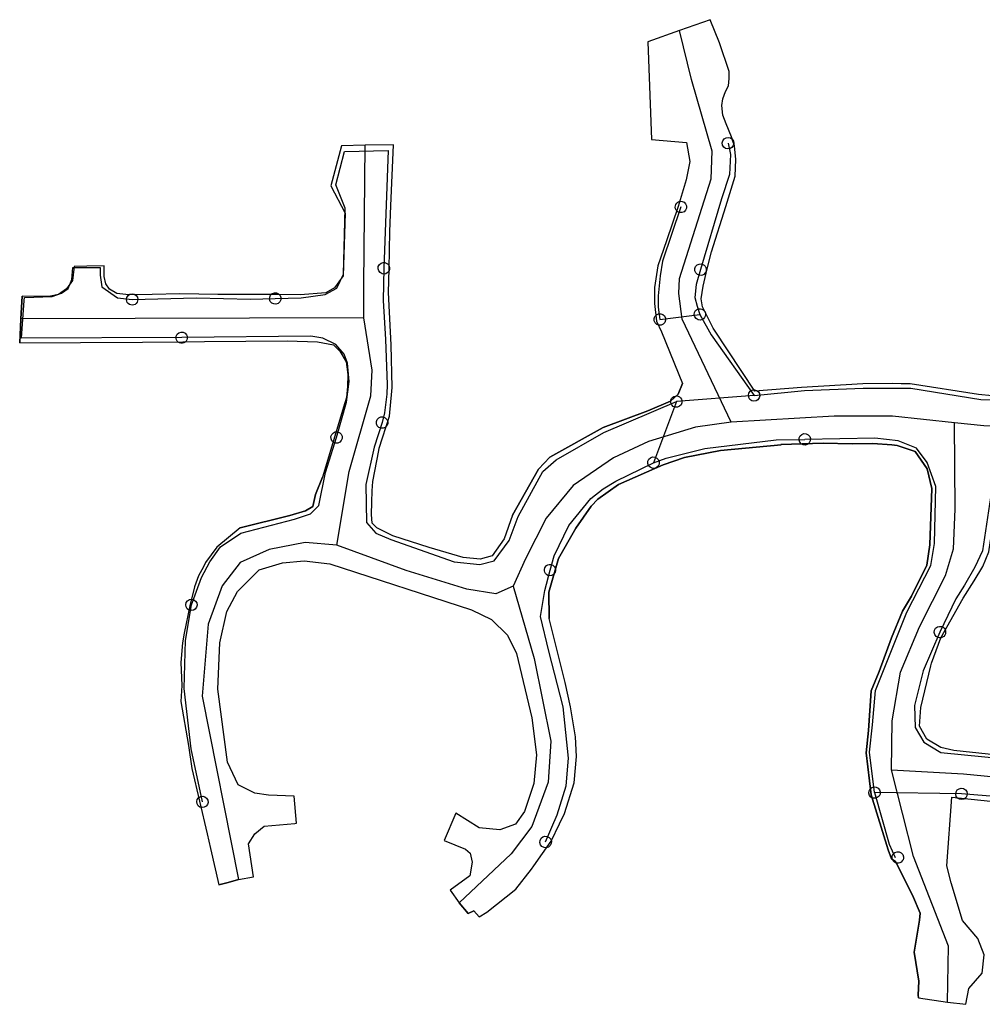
# Model space of a CAD drawing. Extents: x 166506 to 171543, y 332500 to 338212.
# Tile 36 of 139: x 166967 to 167167, y 335743 to 335947. Entities that reach past the tile are written whole.
import ezdxf

# ---------------------------------------------------------------- set-up
doc = ezdxf.new("R2010")
doc.units = 0
doc.header["$MEASUREMENT"] = 0
doc.layers.get('0').update_dxf_attribs({"color": 1, "linetype": 'CONTINUOUS'})
for name, color, linetype in [('IRISH_OS_1000S_FEATURE', 252, 'CONTINUOUS'), ('UNDERGROUND_ROUTE', 1, 'CONTINUOUS'), ('UUB', 1, 'CONTINUOUS')]:
    doc.layers.add(name, color=color, linetype=linetype)

# ---------------------------------------------------------------- blocks, each defined once
blk = doc.blocks.new('UUB_LOCATION_AC_T02')
at = {"color": 0, "linetype": 'ByBlock'}
blk.add_lwpolyline([(18862, 2286, -1), (-18862, -2286, -1), (18862, 2286)], format="xyb", close=True, dxfattribs=at)

msp = doc.modelspace()

# ---------------------------------------------------------------- linework, layer by layer
at = {"layer": 'IRISH_OS_1000S_FEATURE', "color": 9}
for points in [[(167168.71, 335869.324), (167165.862, 335869.631), (167151.665, 335871.781), (167149.796, 335871.835), (167148.057, 335871.914), (167141.879, 335871.802), (167129.142, 335871.045), (167119.427, 335870.323), (167111.049, 335882.978), (167110.797, 335883.359), (167108.574, 335887.813), (167108.316, 335889.477), (167108.716, 335892.1), (167109.586, 335895.698), (167110.439, 335899.224), (167113.394, 335908.661), (167115.35, 335914.91), (167115.523, 335918.415), (167115.216, 335921.215), (167114.889, 335922.185), (167114.576, 335923.115), (167113.497, 335925.761), (167112.82, 335927.562), (167112.596, 335929.563), (167112.828, 335930.972), (167113.358, 335932.503), (167113.983, 335933.662), (167114.117, 335935.175), (167114.129, 335935.994), (167114.139, 335936.673), (167112.08, 335942.603), (167110.166, 335947.411), (167103.826, 335945.143), (167097.251, 335942.792), (167098.019, 335922.56), (167105.233, 335921.905), (167105.945, 335917.942), (167105.185, 335914.138), (167103.553, 335908.632), (167101.111, 335901.494), (167099.319, 335896.307), (167098.61, 335891.79), (167098.59, 335888.46), (167099.06, 335884.81), (167100.046, 335882.576), (167104.411, 335871.85), (167103.532, 335869.694), (167101.923, 335868.239), (167097.234, 335866.189), (167087.966, 335862.721), (167076.932, 335856.582), (167074.515, 335854.097), (167069.175, 335844.569), (167067.434, 335839.624), (167064.917, 335836.083), (167062.413, 335835.438), (167058.904, 335835.786), (167051.877, 335837.84), (167044.35, 335840.264), (167040.982, 335841.943), (167040.006, 335842.859), (167039.862, 335844.712), (167039.928, 335847.242), (167039.998, 335849.6), (167040.173, 335851.508), (167041.414, 335857.944), (167041.514, 335858.46), (167043.64, 335865.13), (167044.126, 335870.282), (167044.198, 335871.044), (167043.982, 335879.894), (167043.845, 335882.633), (167043.437, 335890.807), (167043.538, 335895.698), (167043.698, 335903.417), (167043.924, 335908.778), (167044.457, 335921.453), (167038.598, 335921.332), (167033.644, 335921.229), (167031.481, 335912.937), (167034.456, 335907.258), (167033.988, 335894.215), (167032.225, 335891.765), (167030.409, 335890.723), (167025.063, 335890.315), (167020.711, 335890.355), (167012.576, 335890.336), (167008.028, 335890.381), (167000.124, 335890.473), (166994.37, 335890.383), (166989.561, 335890.265), (166987.064, 335890.596), (166985.521, 335891.479), (166984.78, 335892.585), (166984.386, 335894.083), (166984.44, 335896.3), (166980.829, 335896.273), (166978.206, 335896.161), (166977.808, 335893.291), (166976.615, 335891.564), (166974.967, 335890.362), (166972.942, 335889.917), (166967.378, 335890.033), (166967.105, 335885.294), (166966.882, 335880.33), (166979.531, 335880.412), (166992.351, 335880.495), (167000.76, 335880.55), (167005.215, 335880.589), (167022.368, 335880.737), (167028.704, 335880.542), (167031.975, 335879.915), (167033.326, 335878.61), (167034.607, 335876.353), (167034.966, 335873.783), (167034.916, 335871.251), (167034.696, 335868.986), (167034.348, 335867.875), (167029.732, 335852.43), (167028.281, 335848.859), (167027.693, 335846.317), (167026.219, 335845.411), (167022.932, 335844.452), (167012.626, 335841.898), (167007.78, 335837.925), (167005.473, 335834.717), (167005.002, 335833.803), (167004, 335831.951), (167003.186, 335829.64), (167002.177, 335825.749), (167000.993, 335820.074), (167000.641, 335818.059), (167000.348, 335813.935), (167000.523, 335809.162), (167000.34, 335805.845), (167001.898, 335796.715), (167002.624, 335791.949), (167005.803, 335778.376), (167006.481, 335775.357), (167008.204, 335767.807), (167010.139, 335768.294), (167012.273, 335768.873), (167015.425, 335769.49), (167014.37, 335776.285), (167015.682, 335778.379), (167017.59, 335779.956), (167023.986, 335780.536), (167024.361, 335780.57), (167023.845, 335786.24), (167018.531, 335786.396), (167015.704, 335786.846), (167012.234, 335788.57), (167009.974, 335793.282), (167007.978, 335808.427), (167008.428, 335818.064), (167009.884, 335824.513), (167012.063, 335828.684), (167016.589, 335833.217), (167021.409, 335834.68), (167025.935, 335835.079), (167031.277, 335834.43), (167060.623, 335824.861), (167064.774, 335822.857), (167068.133, 335819.625), (167069.996, 335815.852), (167073.187, 335802.451), (167074.141, 335794.811), (167073.575, 335788.842), (167071.618, 335783.056), (167069.75, 335780.362), (167066.532, 335779.202), (167062.26, 335779.621), (167057.4, 335782.658), (167054.962, 335777.014), (167059.413, 335775.222), (167060.378, 335774.4), (167060.786, 335772.499), (167060.325, 335769.66), (167056.184, 335766.669), (167058.082, 335764.062), (167059.982, 335761.878), (167061.125, 335762.42), (167062.22, 335761.172), (167063.833, 335762.136), (167069.869, 335766.906), (167073.075, 335771.028), (167073.556, 335771.761), (167077.16, 335776.89), (167078.934, 335780.439), (167079.96, 335782.636), (167081.923, 335788.991), (167082.463, 335794.466), (167082.199, 335798.548), (167081.201, 335804.749), (167080.089, 335809.815), (167076.792, 335823.105), (167076.67, 335828.537), (167078.72, 335835.563), (167082.292, 335841.817), (167085.471, 335846.416), (167086.889, 335847.849), (167091.179, 335850.907), (167100.406, 335854.978), (167104.849, 335856.517), (167112.299, 335857.973), (167124.933, 335859.145), (167124.85, 335859.221), (167133.617, 335859.498), (167139.642, 335859.342), (167143.967, 335859.393), (167147.843, 335859.152), (167149.017, 335859.018), (167152.694, 335857.77), (167155.175, 335854.14), (167156.205, 335850.095), (167155.78, 335838.416), (167155.135, 335834.199), (167151.959, 335827.726), (167150.08, 335824.599), (167147.816, 335819.049), (167145.237, 335812.099), (167143.614, 335808.084), (167143.034, 335799.86), (167142.558, 335795.207), (167143.598, 335786.466), (167147.108, 335775.082), (167147.78, 335773.171), (167148.642, 335772.624), (167152.158, 335765.662), (167153.764, 335761.919), (167153.594, 335760.452), (167152.52, 335753.809), (167153.464, 335747.802), (167153.323, 335744.904), (167153.382, 335744.348), (167159.45, 335743.459), (167163.203, 335742.994), (167163.883, 335746.29), (167166.623, 335749.441), (167167.063, 335753.247), (167165.722, 335756.679), (167162.513, 335760.371), (167160.199, 335768.224), (167159.317, 335771.765), (167160.358, 335785.991), (167177.102, 335784.288)], [(167110.166, 335947.411), (167103.826, 335945.143)], [(167114.129, 335935.994), (167114.139, 335936.673), (167112.08, 335942.603), (167110.166, 335947.411)], [(167103.826, 335945.143), (167097.251, 335942.792)], [(167114.564, 335863.873), (167104.387, 335885.242), (167103.65, 335890.536), (167103.835, 335893.66), (167110.389, 335914.404), (167110.611, 335920.084), (167106.288, 335934.982), (167103.826, 335945.143)], [(167097.251, 335942.792), (167098.019, 335922.56)], [(167114.889, 335922.185), (167114.576, 335923.115), (167113.497, 335925.761), (167112.82, 335927.562), (167112.596, 335929.563), (167112.828, 335930.972), (167113.358, 335932.503), (167113.983, 335933.662), (167114.117, 335935.175), (167114.129, 335935.994)], [(167098.019, 335922.56), (167105.233, 335921.905), (167105.945, 335917.942), (167105.185, 335914.138), (167103.553, 335908.632)], [(167033.644, 335921.229), (167031.481, 335912.937), (167034.456, 335907.258), (167033.988, 335894.215), (167032.225, 335891.765), (167030.409, 335890.723), (167025.063, 335890.315), (167020.711, 335890.355)], [(167038.598, 335921.332), (167033.644, 335921.229)], [(167038.313, 335885.493), (167038.293, 335892.342), (167038.598, 335921.332)], [(167044.457, 335921.453), (167038.598, 335921.332)], [(167043.924, 335908.778), (167044.457, 335921.453)], [(167113.394, 335908.661), (167115.35, 335914.91), (167115.523, 335918.415), (167115.216, 335921.215), (167114.889, 335922.185)], [(167043.538, 335895.698), (167043.698, 335903.417), (167043.924, 335908.778)], [(167103.553, 335908.632), (167101.111, 335901.494), (167099.319, 335896.307)], [(167109.586, 335895.698), (167110.439, 335899.224), (167113.394, 335908.661)], [(166980.829, 335896.273), (166978.206, 335896.161), (166977.808, 335893.291), (166976.615, 335891.564), (166974.967, 335890.362), (166972.942, 335889.917), (166967.378, 335890.033)], [(166994.37, 335890.383), (166989.561, 335890.265), (166987.064, 335890.596), (166985.521, 335891.479), (166984.78, 335892.585), (166984.386, 335894.083), (166984.44, 335896.3), (166980.829, 335896.273)], [(167099.319, 335896.307), (167098.61, 335891.79), (167098.59, 335888.46), (167099.06, 335884.81)], [(167043.845, 335882.633), (167043.437, 335890.807), (167043.538, 335895.698)], [(167111.049, 335882.978), (167110.797, 335883.359), (167108.574, 335887.813), (167108.316, 335889.477), (167108.716, 335892.1), (167109.586, 335895.698)], [(166967.105, 335885.294), (166967.378, 335890.033)], [(167008.028, 335890.381), (167000.124, 335890.473), (166994.37, 335890.383)], [(167020.711, 335890.355), (167012.576, 335890.336), (167008.028, 335890.381)], [(167181.617, 335887.429), (167183.251, 335880.258), (167186.071, 335871.654), (167174.066, 335869.017), (167168.71, 335869.324), (167165.862, 335869.631), (167151.665, 335871.781)], [(166966.882, 335880.33), (166967.105, 335885.294)], [(167038.313, 335885.493), (166967.105, 335885.294)], [(167032.707, 335838.334), (167035.222, 335853.594), (167039.744, 335869.31), (167040.006, 335874.638), (167038.313, 335885.493)], [(167099.06, 335884.81), (167100.046, 335882.576), (167104.411, 335871.85)], [(167044.126, 335870.282), (167044.198, 335871.044), (167043.982, 335879.894), (167043.845, 335882.633)], [(167148.057, 335871.914), (167141.879, 335871.802), (167129.142, 335871.045), (167119.427, 335870.323), (167111.049, 335882.978)], [(166966.882, 335880.33), (166979.531, 335880.412)], [(166979.531, 335880.412), (166992.351, 335880.495)], [(166992.351, 335880.495), (167000.76, 335880.55), (167005.215, 335880.589)], [(167005.215, 335880.589), (167022.368, 335880.737), (167028.704, 335880.542), (167031.975, 335879.915), (167033.326, 335878.61), (167034.607, 335876.353), (167034.966, 335873.783), (167034.916, 335871.251), (167034.696, 335868.986), (167034.348, 335867.875)], [(167069.175, 335844.569), (167074.515, 335854.097), (167076.932, 335856.582), (167087.966, 335862.721), (167097.234, 335866.189), (167101.923, 335868.239), (167103.532, 335869.694), (167104.411, 335871.85)], [(167151.665, 335871.781), (167149.796, 335871.835), (167148.057, 335871.914)], [(167041.414, 335857.944), (167041.514, 335858.46), (167043.64, 335865.13), (167044.126, 335870.282)], [(167034.348, 335867.875), (167029.732, 335852.43)], [(167191.622, 335866.933), (167186.156, 335864.47), (167179.483, 335863.141), (167172.875, 335862.971), (167166.937, 335863.111), (167160.876, 335863.701)], [(167114.564, 335863.873), (167107.154, 335862.802), (167097.409, 335859.813), (167090.088, 335856.422), (167081.742, 335850.705), (167076.115, 335843.918), (167071.862, 335835.489), (167069.26, 335829.809)], [(167148.007, 335865.11), (167135.904, 335865.125), (167114.564, 335863.873)], [(167147.827, 335791.68), (167147.93, 335801.813), (167149.691, 335811.956), (167153.618, 335821.365), (167159.021, 335832.041), (167160.691, 335837.539), (167160.994, 335845.82), (167160.876, 335863.701)], [(167160.876, 335863.701), (167148.007, 335865.11)], [(167139.642, 335859.342), (167133.617, 335859.498), (167124.85, 335859.221), (167124.933, 335859.145)], [(167147.843, 335859.152), (167143.967, 335859.393), (167139.642, 335859.342)], [(167069.175, 335844.569), (167067.434, 335839.624), (167064.917, 335836.083), (167062.413, 335835.438), (167058.904, 335835.786), (167051.877, 335837.84), (167044.35, 335840.264), (167040.982, 335841.943), (167040.006, 335842.859), (167039.862, 335844.712), (167039.928, 335847.242), (167039.998, 335849.6), (167040.173, 335851.508), (167041.414, 335857.944)], [(167124.933, 335859.145), (167112.299, 335857.973), (167104.849, 335856.517), (167100.406, 335854.978)], [(167151.959, 335827.726), (167155.135, 335834.199), (167155.78, 335838.416), (167156.205, 335850.095), (167155.175, 335854.14), (167152.694, 335857.77), (167149.017, 335859.018), (167147.843, 335859.152)], [(167162.709, 335827.32), (167164.995, 335830.879), (167166.729, 335833.875), (167168, 335836.952), (167170.235, 335851.756), (167172.028, 335856.381), (167173.693, 335857.134), (167177.314, 335857.364), (167186.174, 335858.145)], [(167100.406, 335854.978), (167091.179, 335850.907), (167086.889, 335847.849), (167085.471, 335846.416), (167082.292, 335841.817)], [(167012.626, 335841.898), (167022.932, 335844.452), (167026.219, 335845.411), (167027.693, 335846.317), (167028.281, 335848.859), (167029.732, 335852.43)], [(167012.626, 335841.898), (167007.78, 335837.925), (167005.473, 335834.717), (167005.002, 335833.803)], [(167082.292, 335841.817), (167078.72, 335835.563), (167076.67, 335828.537), (167076.792, 335823.105)], [(167032.707, 335838.334), (167026.159, 335838.869), (167018.654, 335837.431), (167012.666, 335834.688), (167008.884, 335829.859), (167005.961, 335821.897), (167004.742, 335806.988), (167012.273, 335768.873)], [(167069.26, 335829.809), (167065.682, 335828.221), (167059.668, 335829.197), (167047.057, 335833.077), (167032.707, 335838.334)], [(167012.273, 335768.873), (167015.425, 335769.49), (167014.37, 335776.285), (167015.682, 335778.379), (167017.59, 335779.956), (167023.986, 335780.536), (167024.361, 335780.57), (167023.845, 335786.24), (167018.531, 335786.396), (167015.704, 335786.846), (167012.234, 335788.57), (167009.974, 335793.282), (167007.978, 335808.427), (167008.428, 335818.064), (167009.884, 335824.513), (167012.063, 335828.684), (167016.589, 335833.217), (167021.409, 335834.68), (167025.935, 335835.079), (167031.277, 335834.43), (167060.623, 335824.861), (167064.774, 335822.857), (167068.133, 335819.625), (167069.996, 335815.852), (167073.187, 335802.451), (167074.141, 335794.811), (167073.575, 335788.842), (167071.618, 335783.056), (167069.75, 335780.362), (167066.532, 335779.202), (167062.26, 335779.621), (167057.4, 335782.658), (167054.962, 335777.014), (167059.413, 335775.222), (167060.378, 335774.4), (167060.786, 335772.499), (167060.325, 335769.66), (167056.184, 335766.669), (167058.082, 335764.062)], [(167005.002, 335833.803), (167004, 335831.951), (167003.186, 335829.64), (167002.177, 335825.749), (167000.993, 335820.074)], [(167185.375, 335793.028), (167160.711, 335795.687), (167158.059, 335796.333), (167155.131, 335798.057), (167153.642, 335800.771), (167153.862, 335804.632), (167155.939, 335813.254), (167156.094, 335813.836), (167158.073, 335819.087), (167162.709, 335827.32), (167164.995, 335830.879), (167166.729, 335833.875)], [(167069.26, 335829.809), (167073.649, 335814.775), (167077.109, 335797.632), (167076.587, 335789.114), (167073.163, 335779.878), (167068.867, 335774.201), (167058.082, 335764.062)], [(167147.816, 335819.049), (167150.08, 335824.599), (167151.959, 335827.726)], [(167155.939, 335813.254), (167156.094, 335813.836), (167158.073, 335819.087), (167162.709, 335827.32)], [(167081.201, 335804.749), (167080.089, 335809.815), (167076.792, 335823.105)], [(167000.993, 335820.074), (167000.641, 335818.059), (167000.348, 335813.935), (167000.523, 335809.162), (167000.34, 335805.845)], [(167145.237, 335812.099), (167147.816, 335819.049)], [(167185.375, 335793.028), (167160.711, 335795.687), (167158.059, 335796.333), (167155.131, 335798.057), (167153.642, 335800.771), (167153.862, 335804.632), (167155.939, 335813.254)], [(167143.034, 335799.86), (167143.614, 335808.084), (167145.237, 335812.099)], [(167000.34, 335805.845), (167001.898, 335796.715), (167002.624, 335791.949)], [(167082.463, 335794.466), (167082.199, 335798.548), (167081.201, 335804.749)], [(167143.598, 335786.466), (167142.558, 335795.207), (167143.034, 335799.86)], [(167079.96, 335782.636), (167081.923, 335788.991), (167082.463, 335794.466)], [(167002.624, 335791.949), (167005.803, 335778.376)], [(167147.827, 335791.68), (167162.758, 335790.834), (167200, 335787.263)], [(167159.45, 335743.459), (167159.623, 335755.049), (167152.359, 335773.694), (167147.827, 335791.68)], [(167147.78, 335773.171), (167147.108, 335775.082), (167143.598, 335786.466)], [(167159.317, 335771.765), (167160.358, 335785.991), (167177.102, 335784.288)], [(167073.556, 335771.761), (167077.16, 335776.89), (167078.934, 335780.439), (167079.96, 335782.636)], [(167005.803, 335778.376), (167006.481, 335775.357), (167008.204, 335767.807)], [(167063.833, 335762.136), (167069.869, 335766.906), (167073.075, 335771.028), (167073.556, 335771.761)], [(167148.642, 335772.624), (167147.78, 335773.171)], [(167153.594, 335760.452), (167153.764, 335761.919), (167152.158, 335765.662), (167148.642, 335772.624)], [(167163.883, 335746.29), (167166.623, 335749.441), (167167.063, 335753.247), (167165.722, 335756.679), (167162.513, 335760.371), (167160.199, 335768.224), (167159.317, 335771.765)], [(167010.139, 335768.294), (167008.204, 335767.807)], [(167012.273, 335768.873), (167010.139, 335768.294)], [(167061.125, 335762.42), (167059.982, 335761.878), (167058.082, 335764.062)], [(167061.125, 335762.42), (167062.22, 335761.172), (167063.833, 335762.136)], [(167153.382, 335744.348), (167153.323, 335744.904), (167153.464, 335747.802), (167152.52, 335753.809), (167153.594, 335760.452)], [(167163.203, 335742.994), (167163.883, 335746.29)], [(167153.382, 335744.348), (167159.45, 335743.459)], [(167159.45, 335743.459), (167163.203, 335742.994)]]:
    msp.add_lwpolyline(points, dxfattribs=at)
at = {"layer": 'UNDERGROUND_ROUTE'}
for points in [[(167113.894, 335921.769), (167114.425, 335919.447), (167114.187, 335915.241), (167112.559, 335910.187), (167108.166, 335895.52)], [(167019.902, 335889.532), (167025.289, 335889.633), (167030.29, 335890.355), (167032.725, 335891.66), (167034.099, 335894.599), (167034.433, 335908.254), (167032.466, 335913.133), (167034.281, 335920.054), (167043.358, 335920.281), (167042.443, 335895.806)], [(167104.103, 335908.533), (167100.263, 335897.272), (167099.78, 335894.215), (167099.402, 335890.052), (167099.402, 335887.74), (167099.735, 335885.182)], [(167000.504, 335881.402), (166967.288, 335881.291), (166967.787, 335889.122), (166967.867, 335889.701), (166973.6, 335889.961), (166975.558, 335890.62), (166976.936, 335891.579), (166977.735, 335893.497), (166977.915, 335895.934), (166983.568, 335895.934), (166983.568, 335894.355), (166983.948, 335891.958), (166987.184, 335889.641), (166990.219, 335889.326)], [(167042.443, 335895.806), (167042.299, 335889.117), (167042.791, 335881.023), (167043.131, 335871.681), (167043.056, 335869.677), (167042.602, 335865.819), (167042.093, 335863.761)], [(167108.166, 335895.52), (167107.268, 335892.448), (167106.996, 335889.768), (167107.471, 335887.936), (167108.046, 335886.229)], [(166990.219, 335889.326), (167003.559, 335889.633), (167014.785, 335889.41), (167019.902, 335889.532)], [(167099.735, 335885.182), (167108.046, 335886.229)], [(167108.046, 335886.229), (167110.354, 335882.001), (167119.3, 335869.384)], [(167032.639, 335860.665), (167034.725, 335867.972), (167035.237, 335872.281), (167034.938, 335876.077), (167034.213, 335877.954), (167032.464, 335880.002), (167029.777, 335881.282), (167027.303, 335881.708), (167000.504, 335881.402)], [(167119.3, 335869.384), (167129.756, 335870.434), (167141.933, 335870.943), (167151.804, 335870.909), (167166.355, 335868.535), (167176.09, 335868.433), (167186.808, 335871.18), (167184.4, 335878.744), (167183.759, 335881.399)], [(167042.093, 335863.761), (167040.446, 335858.671), (167038.744, 335850.88), (167038.82, 335843.051), (167040.787, 335840.782), (167043.926, 335839.496), (167057.049, 335834.882), (167062.382, 335834.314), (167065.37, 335835.071), (167068.434, 335839.269), (167070.325, 335844.299), (167075.468, 335853.641), (167078.229, 335856.061), (167088.138, 335861.735), (167103.163, 335868.115)], [(167103.163, 335868.115), (167098.421, 335855.441)], [(167119.3, 335869.384), (167103.163, 335868.115)], [(167207.272, 335862.809), (167201.333, 335863.095), (167198.98, 335863.001), (167192.953, 335860.836), (167182.407, 335858.764), (167177.888, 335858.34), (167169.366, 335855.139), (167166.683, 335837.155), (167165.129, 335833.718), (167162.963, 335830.045), (167161.174, 335827.174), (167157.852, 335820.267)], [(167002.512, 335825.915), (167004.608, 335831.584), (167006.357, 335834.869), (167008.533, 335837.941), (167012.756, 335840.841), (167023.89, 335843.742), (167027.26, 335844.851), (167028.966, 335846.558), (167030.374, 335853.426), (167032.639, 335860.665)], [(167098.421, 335855.441), (167101.053, 335856.351), (167109.085, 335858.376), (167123.869, 335860.182), (167129.798, 335860.285)], [(167144.288, 335786.957), (167143.248, 335795.356), (167143.861, 335801.019), (167144.475, 335808.145), (167150.987, 335824.379), (167155.99, 335834.1), (167156.697, 335838.678), (167157.028, 335850.523), (167155.234, 335855.478), (167152.966, 335858.426), (167149.18, 335859.951), (167144.347, 335860.498), (167129.798, 335860.285)], [(167076.942, 335833.131), (167077.825, 335836.113), (167080.861, 335842.419), (167085.392, 335847.977), (167087.961, 335849.986), (167090.623, 335851.62), (167098.421, 335855.441)], [(167076.029, 335776.699), (167078.448, 335782.327), (167080.276, 335788.377), (167080.801, 335794.092), (167079.688, 335804.785), (167076.684, 335816.276), (167074.94, 335823.482), (167075.864, 335828.902), (167076.942, 335833.131)], [(167004.799, 335785.008), (167002.475, 335796.007), (167000.982, 335808.549), (167001.324, 335818.531), (167002.512, 335825.915)], [(167157.852, 335820.267), (167154.348, 335812.249), (167152.559, 335805.046), (167152.747, 335800.432), (167154.489, 335797.419), (167158.02, 335795.301), (167193.848, 335791.77), (167204.926, 335790.547)], [(167162.342, 335786.676), (167144.288, 335786.957)], [(167144.288, 335786.957), (167147.327, 335776.225), (167148.597, 335773.458)], [(167177.717, 335785.418), (167162.342, 335786.676)]]:
    msp.add_lwpolyline(points, dxfattribs=at)

# ---------------------------------------------------------------- block references
at = {"layer": 'UUB'}
for p, xscale, yscale, rotation in [((167113.894, 335921.769), 6.3e-05, 6.3e-05, 282.881031), ((167104.103, 335908.533), 6.2e-05, 6.2e-05, 251.170628), ((167042.443, 335895.806), 6.3e-05, 6.3e-05, 267.858993), ((167108.166, 335895.52), 6.3e-05, 6.3e-05, 253.326208), ((166990.219, 335889.326), 6.2e-05, 6.2e-05, 354.074537), ((167019.902, 335889.532), 6.2e-05, 6.2e-05, 1.365793), ((167099.735, 335885.182), 6.3e-05, 6.3e-05, 7.180161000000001), ((167108.046, 335886.229), 6.2e-05, 6.2e-05, 288.616006), ((167000.504, 335881.402), 6.2e-05, 6.2e-05, 180.191473), ((167119.3, 335869.384), 6.2e-05, 6.2e-05, 305.338293), ((167103.163, 335868.115), 6.2e-05, 6.2e-05, 184.496431), ((167042.093, 335863.761), 6.3e-05, 6.3e-05, 252.069685), ((167032.639, 335860.665), 6.2e-05, 6.2e-05, 72.625695), ((167129.798, 335860.285), 6.3e-05, 6.3e-05, 0.995256), ((167098.421, 335855.441), 6.3e-05, 6.3e-05, 249.486576), ((167076.942, 335833.131), 6.2e-05, 6.2e-05, 75.699472), ((167002.512, 335825.915), 6.2e-05, 6.2e-05, 80.860096), ((167157.852, 335820.267), 6.3e-05, 6.3e-05, 244.314245), ((167144.288, 335786.957), 6.3e-05, 6.3e-05, 179.108296), ((167162.342, 335786.676), 6.3e-05, 6.3e-05, 175.322418), ((167004.799, 335785.008), 6.2e-05, 6.2e-05, 101.930656), ((167076.029, 335776.699), 6.3e-05, 6.3e-05, 66.74123399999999)]:
    msp.add_blockref('UUB_LOCATION_AC_T02', p, dxfattribs=dict(at, xscale=xscale, yscale=yscale, rotation=rotation))
at = {"layer": 'UUB', "xscale": 6.3e-05, "yscale": 6.3e-05}
msp.add_blockref('UUB_LOCATION_AC_T02', (167149.1, 335773.492), dxfattribs=at)

doc.saveas('drawing.dxf')
